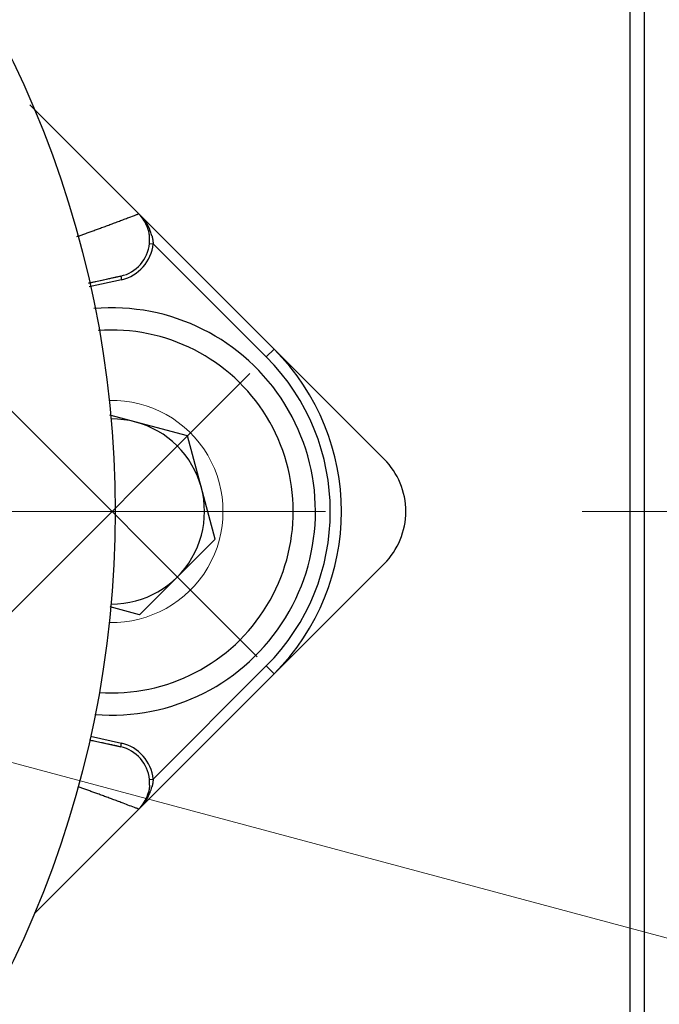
# Model space of a CAD drawing. Header units: millimetres. Extents: x 0 to 1300, y 0 to 891.
# Tile 31 of 141: x 611.86 to 620.5, y 271.76 to 285.06. Entities that reach past the tile are written whole.
import ezdxf

# ---------------------------------------------------------------- set-up
doc = ezdxf.new("R2010")
doc.units = ezdxf.units.MM
doc.header["$LTSCALE"] = 0.545669
doc.linetypes.add('CENTER', pattern=[50.8, 31.75, -6.35, 6.35, -6.35])
doc.layers.add('NoLayerName_001', color=7, linetype='Continuous')

# ---------------------------------------------------------------- blocks, each defined once
blk = doc.blocks.new('DIM_0002')
at = {"color": 3, "linetype": 'Continuous', "lineweight": 13}
blk.add_arc((55.593, 56.597), 55.593, 345, 255, dxfattribs=at)

msp = doc.modelspace()

# ---------------------------------------------------------------- linework, layer by layer
at = {"layer": 'NoLayerName_001', "color": 110, "linetype": 'Continuous', "lineweight": 25}
for p, q in [((620.29364849, 258.22883634), (620.29364849, 298.61283634)), ((620.10164849, 258.42083634), (620.10164849, 298.42083634))]:
    msp.add_line(p, q, dxfattribs=at)
at = {"layer": 'NoLayerName_001', "color": 7, "linetype": 'Continuous', "lineweight": 25}
msp.add_line((620.10164849, 258.4690222), (620.10164849, 298.37265048), dxfattribs=at)
at = {"layer": 'NoLayerName_001', "color": 60, "linetype": 'Continuous', "lineweight": 25}
for p, q in [((611.99502934, 283.9122318), (615.29403665, 280.6132245)), ((616.77931802, 279.12794312), (612.0036266, 283.90363454)), ((613.60920808, 282.0408591), (613.65896152, 282.03616759)), ((615.18797063, 280.50715848), (613.65896152, 282.03616759)), ((613.22077048, 281.59989251), (612.78520481, 281.50182895)), ((613.23175247, 281.55111416), (612.79617907, 281.45304886)), ((613.22077048, 281.59989251), (613.23175247, 281.55111416)), ((615.29403665, 280.6132245), (615.18797063, 280.50715848)), ((612.05551907, 272.98993061), (616.77931802, 277.71372956)), ((613.6589613, 274.80550487), (615.18797063, 276.3345142)), ((615.29403665, 276.22844819), (615.18797063, 276.3345142)), ((612.80075652, 275.33634241), (613.22077261, 275.24177969)), ((612.81166985, 275.38513622), (613.23175459, 275.29055804)), ((613.2207726, 275.24177969), (613.23175459, 275.29055804)), ((613.6092157, 274.80081418), (613.6589613, 274.80550487))]:
    msp.add_line(p, q, dxfattribs=at)
at = {"layer": 'NoLayerName_001', "color": 4, "linetype": 'CENTER', "lineweight": 13}
for p, q in [((615.0646881, 276.458511), (610.86106621, 280.66213289)), ((610.75023529, 276.06870887), (614.96543208, 280.28390566)), ((643.70880777, 278.42083634), (554.18310049, 278.42083634))]:
    msp.add_line(p, q, dxfattribs=at)
at = {"layer": 'NoLayerName_001', "color": 4, "linetype": 'Continuous', "lineweight": 25}
for p, q in [((614.12226922, 279.44145707), (613.07300377, 279.7226069)), ((614.49584233, 278.04726323), (614.12226922, 279.44145707)), ((613.4752216, 277.0266425), (614.49584233, 278.04726323)), ((613.4752216, 277.0266425), (613.08080541, 277.132326))]:
    msp.add_line(p, q, dxfattribs=at)
at = {"layer": 'NoLayerName_001', "color": 60, "linetype": 'CENTER', "lineweight": 13}
msp.add_line((647.761277, 265.38252818), (595.16695739, 279.47513364), dxfattribs=at)
at = {"layer": 'NoLayerName_001', "color": 60, "linetype": 'Continuous', "lineweight": 25}
for centre, radius, start, end in [((599.15164849, 278.42083634), 14, 270, 90), ((613.11267734, 282.08796313), 0.49965627, 23.228201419, 45.004907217), ((613.11567171, 282.08973003), 0.49628954, 23.561294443, 44.997856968), ((612.96204272, 281.93494556), 0.71437124, 32.983981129, 45.064030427), ((613.11408984, 282.08897092), 0.49804298, 15.90266893, 23.568600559), ((613.11195036, 282.08752264), 0.50049807, 15.995009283, 23.241717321), ((613.13716243, 282.09564245), 0.47401699, 10.496817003, 15.891435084), ((613.03617053, 281.97679817), 0.62908591, 22.353727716, 24.039915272), ((613.0851631, 281.99694264), 0.57611354, 20.854168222, 22.35396168), ((613.09676365, 282.00099067), 0.56383199, 14.525986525, 20.8894137), ((613.11789518, 282.09209002), 0.49360899, 3.159384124, 10.494826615), ((613.08270998, 282.09059466), 0.52884981, 354.603577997, 359.653422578), ((613.09565057, 282.09047825), 0.51590876, 359.657657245, 3.201957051), ((613.11118537, 282.0880292), 0.50026634, 282.652935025, 354.589384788), ((613.1111002, 282.08805962), 0.5503268, 282.664084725, 354.589231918), ((613.10164849, 278.42083634), 3.10050506, 315, 45), ((613.10164849, 278.42083634), 2.95050486, 315, 45), ((616.07221124, 278.42083634), 1, 315, 45.000000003), ((613.11110703, 274.75361878), 0.55031955, 5.410221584, 77.3362509), ((613.11118607, 274.75363699), 0.50027122, 5.411349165, 77.347056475), ((613.08271782, 274.7510809), 0.52884158, 0.403498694, 5.396179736), ((613.09538218, 274.75120209), 0.51617669, 356.883616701, 0.399946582), ((613.02327076, 274.8705272), 0.64316596, 331.869885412, 337.617554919), ((613.14271314, 274.74458397), 0.46828173, 344.092688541, 345.907380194), ((613.0946319, 274.84128592), 0.56604629, 337.603882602, 345.555159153), ((613.11267718, 274.7537097), 0.49965649, 314.995094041, 336.773029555), ((613.11545876, 274.75208798), 0.49654289, 315.007659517, 337.059670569), ((612.96162618, 274.90707558), 0.71491212, 314.939866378, 326.779125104), ((612.99097458, 274.88768439), 0.67973649, 326.791173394, 331.878001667), ((613.1119504, 274.75414996), 0.50049801, 336.759526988, 344.004941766), ((613.11401604, 274.75272953), 0.49812156, 337.056394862, 344.096528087)]:
    msp.add_arc(centre, radius, start, end, dxfattribs=at)
at = {"layer": 'NoLayerName_001', "color": 4, "linetype": 'Continuous', "lineweight": 25}
for radius, start, end in [(2.75, 265.234176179, 95.055943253), (2.45, 265.942052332, 94.348067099)]:
    msp.add_arc((613.10164849, 278.42083634), radius, start, end, dxfattribs=at)
at = {"layer": 'NoLayerName_001', "color": 4, "linetype": 'Continuous', "lineweight": 13}
msp.add_arc((613.10236276, 278.42083634), 1.5, 268.805554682, 91.194445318, dxfattribs=at)
at = {"layer": 'NoLayerName_001', "color": 7, "linetype": 'Continuous', "lineweight": 25}
msp.add_arc((613.10236276, 278.42083634), 1.25, 269.696196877, 90.303803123, dxfattribs=at)
at = {"layer": 'NoLayerName_001', "color": 60, "linetype": 'Continuous', "lineweight": 25}
for points, knots in [([(612.62750452, 282.13314007), (612.64354513, 282.13881797), (612.67563381, 282.15015272), (612.72639365, 282.16823269), (612.77979352, 282.18735253), (612.83582273, 282.20754155), (612.89181398, 282.22783551), (612.95043235, 282.24920346), (613.01167275, 282.27165876), (613.07552976, 282.29521546), (613.13934173, 282.31889381), (613.20311099, 282.34268698), (613.26683632, 282.36659728), (613.34378958, 282.39561766), (613.4020967, 282.41781884), (613.44190625, 282.43281423), (613.44989263, 282.43575111), (613.45783729, 282.43879225), (613.46326863, 282.44042368), (613.46596304, 282.4412874)], [0, 0, 0, 0, 0.05104757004, 0.10209519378, 0.16165077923, 0.22120633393, 0.28076185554, 0.34031736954, 0.40838081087, 0.47644424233, 0.54450764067, 0.61257103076, 0.68063441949, 0.7486977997, 0.85930040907, 0.86780964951, 0.87631490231, 0.88483062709, 0.89331901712, 0.89331901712, 0.89331901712, 0.89331901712]), ([(613.56127361, 282.3238525), (613.56220569, 282.32240267), (613.56407779, 282.3195081), (613.56683831, 282.3151357), (613.56957007, 282.31074509), (613.57226779, 282.30633296), (613.57493266, 282.30190019), (613.57756407, 282.29744663), (613.58016183, 282.29297253), (613.58272553, 282.28847817), (613.5852548, 282.28396383), (613.58774927, 282.27942984), (613.59020856, 282.27487647), (613.59263229, 282.27030403), (613.59502009, 282.26571283), (613.59737158, 282.26110314), (613.59968641, 282.2564753), (613.60196409, 282.25182954), (613.60420467, 282.24716637), (613.60640616, 282.24248534), (613.60857424, 282.23778948), (613.60998214, 282.23464217), (613.61069071, 282.23307077)], [0, 0, 0, 0, 0.00517078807, 0.01034154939, 0.01551250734, 0.02068388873, 0.02585592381, 0.0310287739, 0.03620234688, 0.04137649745, 0.04655108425, 0.05172596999, 0.05690102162, 0.06207611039, 0.06725111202, 0.07242590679, 0.07760037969, 0.08277442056, 0.08794792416, 0.09312079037, 0.09829292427, 0.1034642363, 0.1034642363, 0.1034642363, 0.1034642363]), ([(613.59306356, 282.22543562), (613.59319482, 282.22509189), (613.59341946, 282.22438873), (613.59398375, 282.22342913), (613.59465653, 282.22253656), (613.59544515, 282.22171783), (613.59632456, 282.22096818), (613.59727911, 282.22028634), (613.59829079, 282.21967044), (613.59934228, 282.21911903), (613.60041616, 282.21863073), (613.60149788, 282.21820286), (613.60257961, 282.21783248), (613.60365972, 282.21751522), (613.60473963, 282.21724499), (613.60582095, 282.21701578), (613.60690532, 282.21682152), (613.60799439, 282.21665629), (613.60908918, 282.21651363), (613.61019001, 282.21639016), (613.61129639, 282.21628609), (613.61240708, 282.21620097), (613.61352085, 282.21613465), (613.61463646, 282.21608666), (613.61575266, 282.21605749), (613.61686824, 282.21604408), (613.61761152, 282.2160524), (613.61798284, 282.2160544)], [0, 0, 0, 0, 0.001103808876, 0.002205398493, 0.003319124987, 0.004452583, 0.005607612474, 0.006781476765, 0.007967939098, 0.009158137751, 0.010341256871, 0.011505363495, 0.012646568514, 0.013770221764, 0.014881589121, 0.015985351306, 0.017085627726, 0.018186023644, 0.019289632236, 0.020397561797, 0.021509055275, 0.022623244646, 0.023739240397, 0.024856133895, 0.025972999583, 0.02708889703, 0.028202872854, 0.028202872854, 0.028202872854, 0.028202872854]), ([(613.64257218, 282.14241049), (613.64301314, 282.14067225), (613.64390746, 282.1371989), (613.64517448, 282.13197009), (613.64639659, 282.12673033), (613.64756552, 282.12147761), (613.64868315, 282.11621257), (613.6497486, 282.11093537), (613.65076166, 282.10564654), (613.65172187, 282.10034681), (613.65262882, 282.0950369), (613.65348211, 282.08971757), (613.6542813, 282.08438954), (613.65502599, 282.07905357), (613.65571575, 282.07371039), (613.65635017, 282.06836075), (613.65692886, 282.06300538), (613.65745124, 282.05764502), (613.65791755, 282.05228045), (613.65832491, 282.04691227), (613.65868206, 282.04154172), (613.65886367, 282.03795853), (613.65896152, 282.03616759)], [0, 0, 0, 0, 0.0053799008, 0.0107597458, 0.01613994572, 0.02152091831, 0.02690308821, 0.03228674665, 0.03767171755, 0.0430577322, 0.04844452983, 0.05383185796, 0.05921947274, 0.06460713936, 0.06999463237, 0.0753817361, 0.08076824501, 0.08615396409, 0.09153870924, 0.09692230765, 0.10230459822, 0.10768543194, 0.10768543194, 0.10768543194, 0.10768543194]), ([(612.78544861, 281.50667734), (612.84706491, 281.52014222), (612.93403671, 281.53922465), (613.03918177, 281.56203284), (613.09722159, 281.57448478), (613.13350439, 281.58223172), (613.15528304, 281.58683929), (613.16617492, 281.58912824), (613.18435288, 281.59282422), (613.20246868, 281.59685582), (613.21711447, 281.59926486), (613.22077048, 281.59989251)], [0, 0, 0, 0, 0.18921107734, 0.26712178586, 0.32277089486, 0.36729267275, 0.3784234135, 0.38955324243, 0.40068155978, 0.43407517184, 0.4452036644, 0.4452036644, 0.4452036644, 0.4452036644]), ([(613.22077261, 275.24177969), (613.21724502, 275.24238352), (613.20311375, 275.24470071), (613.18563407, 275.24858267), (613.16809548, 275.25214518), (613.15057984, 275.2558214), (613.11907057, 275.2625262), (613.07006318, 275.27298944), (612.98259705, 275.29188846), (612.89166974, 275.3117173), (612.82174134, 275.32704218), (612.80076221, 275.33163638)], [0, 0, 0, 0, 0.01073668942, 0.04295447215, 0.05369100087, 0.06442896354, 0.09664554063, 0.15033561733, 0.21476436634, 0.36509931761, 0.42952818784, 0.42952818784, 0.42952818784, 0.42952818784]), ([(613.6589613, 274.80550487), (613.65886432, 274.80372827), (613.65868425, 274.80017424), (613.65833079, 274.79484789), (613.65792798, 274.7895248), (613.6574672, 274.78420574), (613.65695128, 274.77889088), (613.65637997, 274.77358066), (613.65575381, 274.76827561), (613.65507315, 274.76297638), (613.65433836, 274.75768365), (613.65354984, 274.75239809), (613.65270797, 274.74712037), (613.65181311, 274.74185117), (613.65086567, 274.73659117), (613.649866, 274.73134104), (613.64881454, 274.72610145), (613.6477115, 274.72087311), (613.64655785, 274.71565655), (613.64535183, 274.71045298), (613.64410174, 274.70526108), (613.64321943, 274.70181247), (613.64278446, 274.70008689)], [0, 0, 0, 0, 0.00533774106, 0.01067553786, 0.01601368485, 0.02135246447, 0.02669214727, 0.03203293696, 0.03737476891, 0.0427174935, 0.04806095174, 0.05340497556, 0.05874938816, 0.06409400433, 0.06943863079, 0.07478306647, 0.08012710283, 0.08547052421, 0.09081310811, 0.09615462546, 0.10149484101, 0.10683351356, 0.10683351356, 0.10683351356, 0.10683351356]), ([(613.46596473, 274.40038755), (613.46331907, 274.40123371), (613.4579858, 274.40283108), (613.45018565, 274.40581461), (613.43973347, 274.40966115), (613.37462627, 274.43427735), (613.29134234, 274.46591449), (613.19226933, 274.50303149), (613.12966016, 274.52637458), (613.06700777, 274.54960175), (613.0043123, 274.57271236), (612.94418677, 274.59474481), (612.88663656, 274.61571304), (612.83166636, 274.6356294), (612.77665955, 274.65544448), (612.72423489, 274.67421235), (612.67964713, 274.69008996), (612.65340023, 274.69937668), (612.64290298, 274.70309561)], [0, 0, 0, 0, 0.00833304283, 0.01669295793, 0.02504281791, 0.04174849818, 0.22550140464, 0.29232065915, 0.35913991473, 0.42595918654, 0.49277848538, 0.55959779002, 0.61806468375, 0.67653158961, 0.73499853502, 0.7934654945, 0.84357999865, 0.87698963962, 0.87698963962, 0.87698963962, 0.87698963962]), ([(613.59307253, 274.61623404), (613.5932037, 274.6165777), (613.59342819, 274.61728072), (613.59399215, 274.61824017), (613.59466457, 274.61913265), (613.59545279, 274.61995134), (613.59633178, 274.62070099), (613.5972859, 274.62138286), (613.59829714, 274.62199883), (613.59934821, 274.62255034), (613.60042168, 274.62303874), (613.601503, 274.62346671), (613.60258437, 274.62383721), (613.60366413, 274.62415459), (613.60474371, 274.62442494), (613.60582471, 274.62465426), (613.60690877, 274.62484865), (613.60799752, 274.625014), (613.609092, 274.62515678), (613.61019252, 274.62528038), (613.61129859, 274.62538458), (613.61240897, 274.62546983), (613.61352243, 274.62553627), (613.61463774, 274.6255844), (613.61575364, 274.6256137), (613.61686891, 274.62562724), (613.61761199, 274.62561902), (613.61798321, 274.62561706)], [0, 0, 0, 0, 0.001103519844, 0.002204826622, 0.003318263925, 0.004451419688, 0.005606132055, 0.006779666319, 0.00796579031, 0.00915564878, 0.01033843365, 0.011502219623, 0.012643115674, 0.013766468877, 0.014877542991, 0.015981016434, 0.017081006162, 0.018181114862, 0.019284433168, 0.020392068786, 0.021503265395, 0.022617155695, 0.023732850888, 0.024849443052, 0.025966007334, 0.027081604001, 0.028195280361, 0.028195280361, 0.028195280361, 0.028195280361]), ([(613.61079553, 274.72314048), (613.61070327, 274.72158165), (613.61052927, 274.71846335), (613.61020526, 274.71378971), (613.60984328, 274.70911868), (613.60943634, 274.70445078), (613.60898603, 274.69978606), (613.60849165, 274.69512485), (613.60795323, 274.69046756), (613.60737066, 274.68581479), (613.60674388, 274.68116717), (613.60607279, 274.67652531), (613.60535733, 274.67188983), (613.60459742, 274.66726136), (613.60379299, 274.66264052), (613.60294395, 274.65802793), (613.60205026, 274.65342421), (613.60111171, 274.64883001), (613.60012873, 274.64424583), (613.59909934, 274.63967276), (613.59803061, 274.63510966), (613.59727394, 274.63207867), (613.59690118, 274.63056202)], [0, 0, 0, 0, 0.004684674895, 0.009369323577, 0.014054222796, 0.018739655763, 0.023425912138, 0.028113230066, 0.032801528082, 0.03749061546, 0.042180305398, 0.046870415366, 0.051560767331, 0.056251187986, 0.060941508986, 0.065631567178, 0.070321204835, 0.075010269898, 0.07969861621, 0.084386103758, 0.089072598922, 0.09375797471, 0.09375797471, 0.09375797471, 0.09375797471])]:
    msp.add_open_spline(points, degree=3, knots=knots, dxfattribs=at)

# ---------------------------------------------------------------- block references
at = {"layer": 'NoLayerName_001', "color": 3, "linetype": 'Continuous', "lineweight": 13}
msp.add_blockref('DIM_0002', (543.50842285, 221.82417297), dxfattribs=at)

doc.saveas('drawing.dxf')
